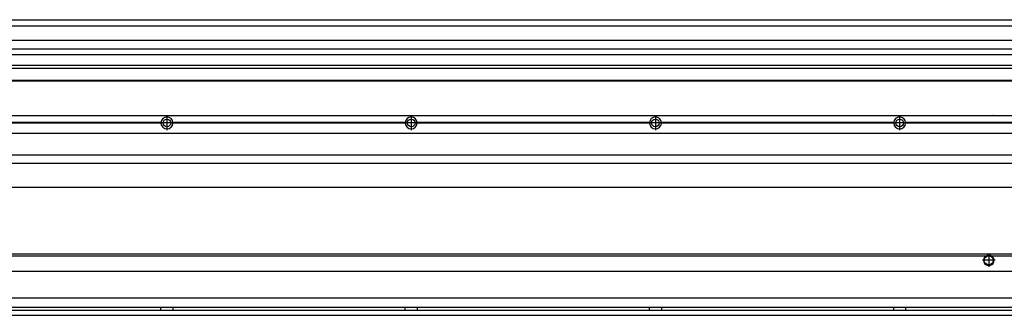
# Model space of a CAD drawing. Header units: inches. Extents: x -381 to 25845, y -418 to 176.
# Tile 19 of 40: x 1249 to 2056, y -170 to 72. Entities that reach past the tile are written whole.
import ezdxf

# ---------------------------------------------------------------- set-up
doc = ezdxf.new("R2010")
doc.units = ezdxf.units.IN
doc.linetypes.add('DOT_CENTER', pattern=[14, 12, -1, 0, -1])
doc.layers.add('1', color=7, linetype='Continuous')

# ---------------------------------------------------------------- blocks, each defined once
blk = doc.blocks.new('Modulo_izq__L-KT___22', base_point=(624.37, -70.93))
at = {"color": 7, "linetype": 'Continuous'}
for p, q in [((658.43, -6.53), (2065.93, -6.53)), ((2039.18, -6.53), (2039.23, -6.48)), ((2039.23, -6.48), (2046.63, -6.48)), ((2046.68, -6.53), (2046.63, -6.48)), ((1365.04, -12.23), (1174.82, -12.23)), ((1365.04, -12.83), (1174.82, -12.83)), ((1365.03, -12.53), (1174.83, -12.53)), ((1365.04, -12.23), (1365.03, -12.53)), ((1365.03, -12.53), (1365.04, -12.83)), ((1374.83, -12.53), (1374.82, -12.23)), ((1565.04, -12.23), (1374.82, -12.23)), ((1374.82, -12.83), (1374.83, -12.53)), ((1565.04, -12.83), (1374.82, -12.83)), ((1565.03, -12.53), (1374.83, -12.53)), ((1565.04, -12.23), (1565.03, -12.53)), ((1565.03, -12.53), (1565.04, -12.83)), ((1574.83, -12.53), (1574.82, -12.23)), ((1765.04, -12.23), (1574.82, -12.23)), ((1574.82, -12.83), (1574.83, -12.53)), ((1765.04, -12.83), (1574.82, -12.83)), ((1765.03, -12.53), (1574.83, -12.53)), ((1765.04, -12.23), (1765.03, -12.53)), ((1765.03, -12.53), (1765.04, -12.83)), ((1774.83, -12.53), (1774.82, -12.23)), ((1965.04, -12.23), (1774.82, -12.23)), ((1774.82, -12.83), (1774.83, -12.53)), ((1965.04, -12.83), (1774.82, -12.83)), ((1965.03, -12.53), (1774.83, -12.53)), ((1965.04, -12.23), (1965.03, -12.53)), ((1965.03, -12.53), (1965.04, -12.83)), ((1972.65, -10.95), (1972.66, -10.96)), ((2065.93, -12.23), (1974.82, -12.23)), ((1974.83, -12.53), (1974.82, -12.23)), ((1974.82, -12.83), (1974.83, -12.53)), ((2065.93, -12.83), (1974.82, -12.83)), ((2065.93, -12.53), (1974.83, -12.53)), ((658.43, -20.78), (2065.93, -20.78)), ((658.43, -38.53), (2065.93, -38.53)), ((658.43, -45.53), (2065.93, -45.53)), ((658.43, -65.03), (2067.93, -65.03))]:
    blk.add_line(p, q, dxfattribs=at)
for centre in [(1369.93, -12.53), (1569.93, -12.53), (1769.93, -12.53), (1969.93, -12.53)]:
    blk.add_circle(centre, 3.15, dxfattribs=at)
for centre, start, end in [((1369.93, -12.53), 3.5101, 176.4899), ((1569.93, -12.53), 3.5101, 176.4899), ((1769.93, -12.53), 3.5101, 176.4899), ((1969.93, -12.53), 3.5101, 176.4899), ((1369.93, -12.53), 183.51008, 356.48992), ((1569.93, -12.53), 183.51008, 356.48992), ((1769.93, -12.53), 183.51008, 356.48992), ((1969.93, -12.53), 183.51008, 356.48992)]:
    blk.add_arc(centre, 4.9, start, end, dxfattribs=at)
at = {"layer": '1', "color": 2, "linetype": 'DOT_CENTER'}
for p, q in [((1369.93, -6.63), (1369.93, -18.43)), ((1569.93, -6.63), (1569.93, -18.43)), ((1769.93, -6.63), (1769.93, -18.43)), ((1969.93, -6.63), (1969.93, -18.43)), ((1375.83, -12.53), (1364.03, -12.53)), ((1374.08, -12.53), (1365.78, -12.53)), ((1369.93, -8.38), (1369.93, -16.68)), ((1575.83, -12.53), (1564.03, -12.53)), ((1574.08, -12.53), (1565.78, -12.53)), ((1569.93, -8.38), (1569.93, -16.68)), ((1775.83, -12.53), (1764.03, -12.53)), ((1774.08, -12.53), (1765.78, -12.53)), ((1769.93, -8.38), (1769.93, -16.68)), ((1975.83, -12.53), (1964.03, -12.53)), ((1974.08, -12.53), (1965.78, -12.53)), ((1969.93, -8.38), (1969.93, -16.68))]:
    blk.add_line(p, q, dxfattribs=at)
blk = doc.blocks.new('L-248__35', base_point=(624.37, -92.97))
blk.add_blockref('Modulo_izq__L-KT___22', (624.37, -70.93))
blk = doc.blocks.new('Alzado2', base_point=(2899, -49))
blk.add_blockref('L-248__35', (624.37, -92.97))
blk = doc.blocks.new('Modulo_izq__L-KT___56', base_point=(624.37, 21.98))
at = {"color": 7, "linetype": 'Continuous'}
for p, q in [((658.43, 71.98), (2065.93, 71.98)), ((778.93, 66.98), (2067.93, 66.98)), ((808.17, 55.16), (2067.93, 55.16)), ((2067.93, 47.79), (808.17, 47.79)), ((808.17, 43.42), (2067.93, 43.42)), ((2067.93, 34.48), (794.43, 34.48)), ((779.15, 32.19), (2067.93, 32.19)), ((658.43, 22.48), (2067.88, 22.48)), ((658.43, 21.98), (2067.88, 21.98))]:
    blk.add_line(p, q, dxfattribs=at)
blk = doc.blocks.new('L-248__69', base_point=(624.37, 21.97))
blk.add_blockref('Modulo_izq__L-KT___56', (624.37, 21.98))
blk = doc.blocks.new('Inferior2', base_point=(2899, 47.73))
blk.add_blockref('L-248__69', (624.37, 21.97))
blk = doc.blocks.new('Modulo_izq__L-KT___81', base_point=(624.37, -171.48))
at = {"color": 7, "linetype": 'Continuous'}
for p, q in [((2067.88, -119.98), (783.35, -119.98)), ((2042.93, -120.73), (2041.47, -120.98)), ((2044.38, -120.98), (2042.93, -120.73)), ((2040.52, -121.48), (808.84, -121.48)), ((2041.47, -120.98), (2040.52, -121.48)), ((2045.34, -121.48), (2044.38, -120.98)), ((2067.88, -121.48), (2045.34, -121.48)), ((781.38, -133.98), (2065.93, -133.98)), ((2065.93, -155.98), (781.38, -155.98)), ((779.68, -165.73), (2065.93, -165.73)), ((781.22, -163.23), (2065.93, -163.23)), ((1365.03, -163.3), (1365.03, -163.23)), ((1365.03, -163.52), (1365.03, -163.3)), ((1365.04, -164.23), (1365.03, -163.52)), ((1365.03, -165.2), (1365.04, -164.72)), ((1365.03, -165.65), (1365.03, -165.2)), ((1365.03, -165.73), (1365.03, -165.65)), ((1365.04, -164.72), (1365.04, -164.23)), ((1374.83, -163.52), (1374.82, -164.23)), ((1374.82, -164.23), (1374.82, -164.72)), ((1374.82, -164.72), (1374.83, -165.43)), ((1374.83, -163.23), (1374.83, -163.3)), ((1374.83, -163.3), (1374.83, -163.52)), ((1374.83, -165.43), (1374.83, -165.65)), ((1374.83, -165.65), (1374.83, -165.73)), ((1565.03, -163.3), (1565.03, -163.23)), ((1565.03, -163.52), (1565.03, -163.3)), ((1565.04, -164.23), (1565.03, -163.52)), ((1565.03, -165.2), (1565.04, -164.72)), ((1565.03, -165.65), (1565.03, -165.2)), ((1565.03, -165.73), (1565.03, -165.65)), ((1565.04, -164.72), (1565.04, -164.23)), ((1574.83, -163.52), (1574.82, -164.23)), ((1574.82, -164.23), (1574.82, -164.72)), ((1574.82, -164.72), (1574.83, -165.43)), ((1574.83, -163.23), (1574.83, -163.3)), ((1574.83, -163.3), (1574.83, -163.52)), ((1574.83, -165.43), (1574.83, -165.65)), ((1574.83, -165.65), (1574.83, -165.73)), ((1765.03, -163.3), (1765.03, -163.23)), ((1765.03, -163.52), (1765.03, -163.3)), ((1765.04, -164.23), (1765.03, -163.52)), ((1765.03, -165.65), (1765.04, -164.97)), ((1765.03, -165.73), (1765.03, -165.65)), ((1765.04, -164.72), (1765.04, -164.23)), ((1765.04, -164.97), (1765.04, -164.72)), ((1774.83, -163.52), (1774.82, -164.23)), ((1774.82, -164.23), (1774.82, -164.72)), ((1774.82, -164.72), (1774.83, -165.43)), ((1774.83, -163.23), (1774.83, -163.3)), ((1774.83, -163.3), (1774.83, -163.52)), ((1774.83, -165.43), (1774.83, -165.65)), ((1774.83, -165.65), (1774.83, -165.73)), ((1965.03, -163.3), (1965.03, -163.23)), ((1965.03, -163.52), (1965.03, -163.3)), ((1965.04, -164.23), (1965.03, -163.52)), ((1965.03, -165.65), (1965.04, -164.97)), ((1965.03, -165.73), (1965.03, -165.65)), ((1965.04, -164.97), (1965.04, -164.23)), ((1974.82, -164.23), (1974.81, -164.56)), ((1974.81, -164.56), (1974.83, -165.51)), ((1974.83, -163.3), (1974.82, -163.6)), ((1974.82, -163.6), (1974.82, -164.23)), ((1974.83, -163.23), (1974.83, -163.3)), ((1974.83, -165.51), (1974.83, -165.6)), ((1974.83, -165.6), (1974.83, -165.73)), ((658.43, -169.98), (2065.93, -169.98))]:
    blk.add_line(p, q, dxfattribs=at)
for radius in [4, 3.7]:
    blk.add_circle((2042.93, -124.98), radius, dxfattribs=at)
blk.add_arc((2042.93, -124.98), 4.25, 124.56032, 55.43968, dxfattribs=at)
at = {"layer": '1', "color": 2, "linetype": 'DOT_CENTER'}
for p, q in [((2042.93, -119.73), (2042.93, -130.23)), ((2042.93, -119.98), (2042.93, -129.98)), ((2048.18, -124.98), (2037.68, -124.98)), ((2047.93, -124.98), (2037.93, -124.98))]:
    blk.add_line(p, q, dxfattribs=at)
blk = doc.blocks.new('L-248__93', base_point=(624.37, -171.48))
blk.add_blockref('Modulo_izq__L-KT___81', (624.37, -171.48))
blk = doc.blocks.new('Superior1', base_point=(2899, -145.73))
blk.add_blockref('L-248__93', (624.37, -171.48))

msp = doc.modelspace()

# ---------------------------------------------------------------- block references
for name, p in [('Inferior2', (2899, 47.73)), ('Alzado2', (2899, -49)), ('Superior1', (2899, -145.73))]:
    msp.add_blockref(name, p)

doc.saveas('drawing.dxf')
